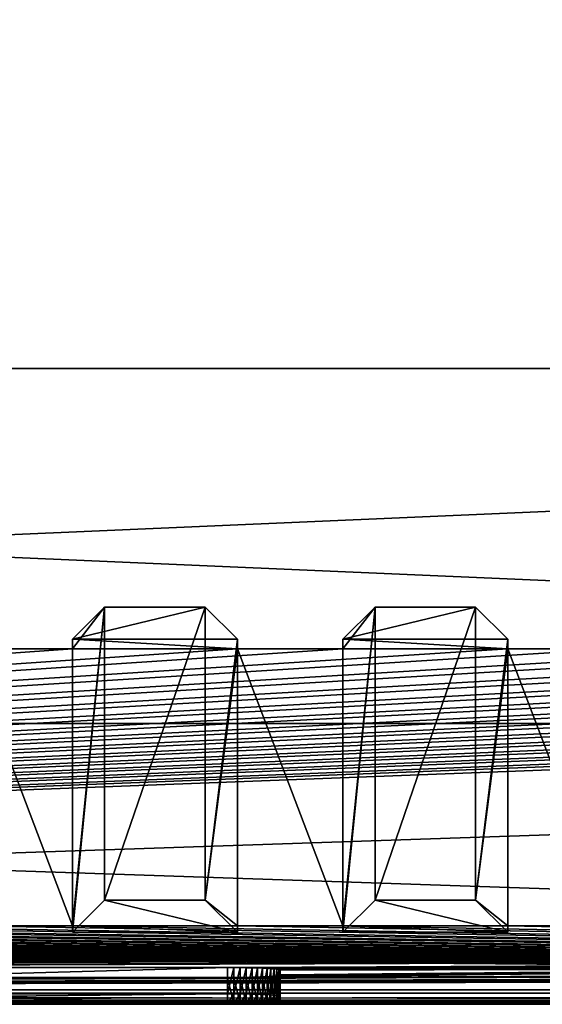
# Model space of a CAD drawing. Header units: inches. Extents: x -29.4 to 29.4, y 0 to 14.
# Tile 28 of 40: x 1.9 to 5.6, y 0 to 7. Entities that reach past the tile are written whole.
import ezdxf

# ---------------------------------------------------------------- set-up
doc = ezdxf.new("R2010")
doc.units = ezdxf.units.IN
doc.header["$LTSCALE"] = 65.185185
doc.header["$MEASUREMENT"] = 0
for name, color, linetype in [('10', 7, 'CONTINUOUS'), ('11', 7, 'CONTINUOUS'), ('112', 7, 'CONTINUOUS'), ('118', 7, 'CONTINUOUS'), ('119', 7, 'CONTINUOUS'), ('12', 7, 'CONTINUOUS'), ('121', 7, 'CONTINUOUS'), ('127', 7, 'CONTINUOUS'), ('128', 7, 'CONTINUOUS'), ('13', 7, 'CONTINUOUS'), ('17', 7, 'CONTINUOUS'), ('18', 7, 'CONTINUOUS'), ('19', 7, 'CONTINUOUS'), ('20', 7, 'CONTINUOUS'), ('21', 7, 'CONTINUOUS'), ('22', 7, 'CONTINUOUS'), ('23', 7, 'CONTINUOUS'), ('3', 7, 'CONTINUOUS'), ('34', 7, 'CONTINUOUS'), ('35', 7, 'CONTINUOUS'), ('36', 7, 'CONTINUOUS'), ('37', 7, 'CONTINUOUS'), ('38', 7, 'CONTINUOUS'), ('39', 7, 'CONTINUOUS'), ('4', 7, 'CONTINUOUS'), ('40', 7, 'CONTINUOUS'), ('41', 7, 'CONTINUOUS'), ('42', 7, 'CONTINUOUS'), ('43', 7, 'CONTINUOUS'), ('44', 7, 'CONTINUOUS'), ('45', 7, 'CONTINUOUS'), ('5', 7, 'CONTINUOUS'), ('6', 7, 'CONTINUOUS'), ('7', 7, 'CONTINUOUS'), ('8', 7, 'CONTINUOUS'), ('9', 7, 'CONTINUOUS')]:
    doc.layers.add(name, color=color, linetype=linetype)

msp = doc.modelspace()

# ---------------------------------------------------------------- linework, layer by layer
at = {"layer": '10', "color": 7, "linetype": 'Continuous'}
for points in [[(-29.226, 0, -0.5), (29.226, 0, -0.5), (-29.226, -0.015, -0.5), (-29.226, 0, -0.5)], [(29.226, 0, -0.5), (-29.226, -0.03, -0.5), (-29.226, -0.015, -0.5), (29.226, 0, -0.5)], [(-29.226, -0.03, -0.5), (29.226, 0, -0.5), (29.226, -0.015, -0.5), (-29.226, -0.03, -0.5)], [(29.226, -0.03, -0.5), (-29.226, -0.03, -0.5), (29.226, -0.015, -0.5), (29.226, -0.03, -0.5)]]:
    msp.add_3dface(points, dxfattribs=at)
at = {"layer": '11', "color": 7, "linetype": 'Continuous'}
for points in [[(29.1635, 1.97, -0.03), (29.1635, 0, -0.03), (-29.1635, 0, -0.03), (29.1635, 1.97, -0.03)], [(29.1635, 1.97, -0.03), (-29.1635, 0, -0.03), (-29.1635, 1.97, -0.03), (29.1635, 1.97, -0.03)]]:
    msp.add_3dface(points, dxfattribs=at)
at = {"layer": '112', "color": 7, "linetype": 'Continuous'}
for points in [[(3.78, 0.2125, 19.3887), (3.78, 0.1798, 20.0129), (3.78, 0.0258, 19.379), (3.78, 0.2125, 19.3887)], [(3.78, 0.0258, 19.379), (3.78, 0.1798, 20.0129), (3.78, -0.0069, 20.0031), (3.78, 0.0258, 19.379)]]:
    msp.add_3dface(points, dxfattribs=at)
at = {"layer": '118', "color": 7, "linetype": 'Continuous'}
for points in [[(3.405, 0.0454, 19.0045), (3.405, -0.0265, 20.3776), (-3.405, -0.0265, 20.3776), (3.405, 0.0454, 19.0045)], [(-3.405, 0.0454, 19.0045), (3.405, 0.0454, 19.0045), (-3.405, -0.0265, 20.3776), (-3.405, 0.0454, 19.0045)], [(3.405, 0.0454, 19.0045), (3.4502, 0.0453, 19.0072), (3.405, -0.0265, 20.3776), (3.405, 0.0454, 19.0045)], [(3.4502, 0.0453, 19.0072), (3.4502, -0.0264, 20.3749), (3.405, -0.0265, 20.3776), (3.4502, 0.0453, 19.0072)], [(3.4502, 0.0453, 19.0072), (3.4947, 0.0448, 19.0154), (3.4502, -0.0264, 20.3749), (3.4502, 0.0453, 19.0072)], [(3.4947, 0.0448, 19.0154), (3.4947, -0.026, 20.3667), (3.4502, -0.0264, 20.3749), (3.4947, 0.0448, 19.0154)], [(3.4947, 0.0448, 19.0154), (3.538, 0.0441, 19.0288), (3.4947, -0.026, 20.3667), (3.4947, 0.0448, 19.0154)], [(3.538, 0.0441, 19.0288), (3.538, -0.0253, 20.3533), (3.4947, -0.026, 20.3667), (3.538, 0.0441, 19.0288)], [(3.538, 0.0441, 19.0288), (3.5793, 0.0432, 19.0474), (3.538, -0.0253, 20.3533), (3.538, 0.0441, 19.0288)], [(3.5793, 0.0432, 19.0474), (3.5793, -0.0243, 20.3347), (3.538, -0.0253, 20.3533), (3.5793, 0.0432, 19.0474)], [(3.5793, 0.0432, 19.0474), (3.618, 0.0419, 19.0708), (3.5793, -0.0243, 20.3347), (3.5793, 0.0432, 19.0474)], [(3.618, 0.0419, 19.0708), (3.618, -0.0231, 20.3113), (3.5793, -0.0243, 20.3347), (3.618, 0.0419, 19.0708)], [(3.618, 0.0419, 19.0708), (3.6537, 0.0405, 19.0987), (3.618, -0.0231, 20.3113), (3.618, 0.0419, 19.0708)], [(3.6537, 0.0405, 19.0987), (3.6537, -0.0216, 20.2834), (3.618, -0.0231, 20.3113), (3.6537, 0.0405, 19.0987)], [(3.6537, 0.0405, 19.0987), (3.6857, 0.0388, 19.1306), (3.6537, -0.0216, 20.2834), (3.6537, 0.0405, 19.0987)], [(3.6857, 0.0388, 19.1306), (3.6857, -0.0199, 20.2514), (3.6537, -0.0216, 20.2834), (3.6857, 0.0388, 19.1306)], [(3.6857, 0.0388, 19.1306), (3.7136, 0.0369, 19.1662), (3.6857, -0.0199, 20.2514), (3.6857, 0.0388, 19.1306)], [(3.7136, 0.0369, 19.1662), (3.7136, -0.0181, 20.2158), (3.6857, -0.0199, 20.2514), (3.7136, 0.0369, 19.1662)], [(3.7136, 0.0369, 19.1662), (3.737, 0.0349, 19.2049), (3.7136, -0.0181, 20.2158), (3.7136, 0.0369, 19.1662)], [(3.737, 0.0349, 19.2049), (3.737, -0.016, 20.1771), (3.7136, -0.0181, 20.2158), (3.737, 0.0349, 19.2049)], [(3.737, 0.0349, 19.2049), (3.7556, 0.0327, 19.2462), (3.737, -0.016, 20.1771), (3.737, 0.0349, 19.2049)], [(3.7556, 0.0327, 19.2462), (3.7556, -0.0139, 20.1359), (3.737, -0.016, 20.1771), (3.7556, 0.0327, 19.2462)], [(3.7556, 0.0327, 19.2462), (3.7691, 0.0305, 19.2893), (3.7556, -0.0139, 20.1359), (3.7556, 0.0327, 19.2462)], [(3.7691, 0.0305, 19.2893), (3.7691, -0.0116, 20.0927), (3.7556, -0.0139, 20.1359), (3.7691, 0.0305, 19.2893)], [(3.7691, 0.0305, 19.2893), (3.7773, 0.0282, 19.3338), (3.7691, -0.0116, 20.0927), (3.7691, 0.0305, 19.2893)], [(3.7773, 0.0282, 19.3338), (3.7773, -0.0093, 20.0482), (3.7691, -0.0116, 20.0927), (3.7773, 0.0282, 19.3338)], [(3.7773, 0.0282, 19.3338), (3.78, 0.0258, 19.379), (3.7773, -0.0093, 20.0482), (3.7773, 0.0282, 19.3338)], [(3.78, 0.0258, 19.379), (3.78, -0.0069, 20.0031), (3.7773, -0.0093, 20.0482), (3.78, 0.0258, 19.379)]]:
    msp.add_3dface(points, dxfattribs=at)
at = {"layer": '119', "color": 7, "linetype": 'Continuous'}
for points in [[(-3.405, 0.2322, 19.0143), (3.405, 0.2322, 19.0143), (-3.405, 0.0454, 19.0045), (-3.405, 0.2322, 19.0143)], [(3.405, 0.2322, 19.0143), (3.405, 0.0454, 19.0045), (-3.405, 0.0454, 19.0045), (3.405, 0.2322, 19.0143)]]:
    msp.add_3dface(points, dxfattribs=at)
at = {"layer": '12', "color": 7, "linetype": 'Continuous'}
for points in [[(29.1635, 1.97), (29.1635, 1.97, -0.03), (-29.1635, 1.97, -0.03), (29.1635, 1.97)], [(29.1635, 1.97), (-29.1635, 1.97, -0.03), (-29.1635, 1.97), (29.1635, 1.97)]]:
    msp.add_3dface(points, dxfattribs=at)
at = {"layer": '121', "color": 7, "linetype": 'Continuous'}
for points in [[(3.405, 0.1602, 20.3874), (-3.405, 0.1602, 20.3874), (3.405, -0.0265, 20.3776), (3.405, 0.1602, 20.3874)], [(3.405, -0.0265, 20.3776), (-3.405, 0.1602, 20.3874), (-3.405, -0.0265, 20.3776), (3.405, -0.0265, 20.3776)]]:
    msp.add_3dface(points, dxfattribs=at)
at = {"layer": '127', "color": 7, "linetype": 'Continuous'}
for points in [[(3.405, 0.2322, 19.0143), (3.4502, 0.232, 19.017), (3.405, 0.0454, 19.0045), (3.405, 0.2322, 19.0143)], [(3.405, 0.0454, 19.0045), (3.4502, 0.232, 19.017), (3.4502, 0.0453, 19.0072), (3.405, 0.0454, 19.0045)], [(3.4502, 0.232, 19.017), (3.4947, 0.2316, 19.0251), (3.4502, 0.0453, 19.0072), (3.4502, 0.232, 19.017)], [(3.4502, 0.0453, 19.0072), (3.4947, 0.2316, 19.0251), (3.4947, 0.0448, 19.0154), (3.4502, 0.0453, 19.0072)], [(3.4947, 0.2316, 19.0251), (3.538, 0.2309, 19.0386), (3.4947, 0.0448, 19.0154), (3.4947, 0.2316, 19.0251)], [(3.4947, 0.0448, 19.0154), (3.538, 0.2309, 19.0386), (3.538, 0.0441, 19.0288), (3.4947, 0.0448, 19.0154)], [(3.538, 0.2309, 19.0386), (3.5793, 0.2299, 19.0572), (3.538, 0.0441, 19.0288), (3.538, 0.2309, 19.0386)], [(3.538, 0.0441, 19.0288), (3.5793, 0.2299, 19.0572), (3.5793, 0.0432, 19.0474), (3.538, 0.0441, 19.0288)], [(3.5793, 0.2299, 19.0572), (3.618, 0.2287, 19.0805), (3.5793, 0.0432, 19.0474), (3.5793, 0.2299, 19.0572)], [(3.5793, 0.0432, 19.0474), (3.618, 0.2287, 19.0805), (3.618, 0.0419, 19.0708), (3.5793, 0.0432, 19.0474)], [(3.618, 0.2287, 19.0805), (3.6537, 0.2272, 19.1084), (3.618, 0.0419, 19.0708), (3.618, 0.2287, 19.0805)], [(3.618, 0.0419, 19.0708), (3.6537, 0.2272, 19.1084), (3.6537, 0.0405, 19.0987), (3.618, 0.0419, 19.0708)], [(3.6537, 0.2272, 19.1084), (3.6857, 0.2255, 19.1404), (3.6537, 0.0405, 19.0987), (3.6537, 0.2272, 19.1084)], [(3.6537, 0.0405, 19.0987), (3.6857, 0.2255, 19.1404), (3.6857, 0.0388, 19.1306), (3.6537, 0.0405, 19.0987)], [(3.6857, 0.2255, 19.1404), (3.7136, 0.2237, 19.176), (3.6857, 0.0388, 19.1306), (3.6857, 0.2255, 19.1404)], [(3.6857, 0.0388, 19.1306), (3.7136, 0.2237, 19.176), (3.7136, 0.0369, 19.1662), (3.6857, 0.0388, 19.1306)], [(3.7136, 0.2237, 19.176), (3.737, 0.2217, 19.2147), (3.7136, 0.0369, 19.1662), (3.7136, 0.2237, 19.176)], [(3.7136, 0.0369, 19.1662), (3.737, 0.2217, 19.2147), (3.737, 0.0349, 19.2049), (3.7136, 0.0369, 19.1662)], [(3.737, 0.2217, 19.2147), (3.7556, 0.2195, 19.2559), (3.737, 0.0349, 19.2049), (3.737, 0.2217, 19.2147)], [(3.737, 0.0349, 19.2049), (3.7556, 0.2195, 19.2559), (3.7556, 0.0327, 19.2462), (3.737, 0.0349, 19.2049)], [(3.7556, 0.2195, 19.2559), (3.7691, 0.2172, 19.2991), (3.7556, 0.0327, 19.2462), (3.7556, 0.2195, 19.2559)], [(3.7556, 0.0327, 19.2462), (3.7691, 0.2172, 19.2991), (3.7691, 0.0305, 19.2893), (3.7556, 0.0327, 19.2462)], [(3.7691, 0.2172, 19.2991), (3.7773, 0.2149, 19.3436), (3.7691, 0.0305, 19.2893), (3.7691, 0.2172, 19.2991)], [(3.7691, 0.0305, 19.2893), (3.7773, 0.2149, 19.3436), (3.7773, 0.0282, 19.3338), (3.7691, 0.0305, 19.2893)], [(3.7773, 0.2149, 19.3436), (3.78, 0.2125, 19.3887), (3.7773, 0.0282, 19.3338), (3.7773, 0.2149, 19.3436)], [(3.7773, 0.0282, 19.3338), (3.78, 0.2125, 19.3887), (3.78, 0.0258, 19.379), (3.7773, 0.0282, 19.3338)]]:
    msp.add_3dface(points, dxfattribs=at)
at = {"layer": '128', "color": 7, "linetype": 'Continuous'}
for points in [[(3.4502, 0.1603, 20.3846), (3.405, 0.1602, 20.3874), (3.4502, -0.0264, 20.3749), (3.4502, 0.1603, 20.3846)], [(3.4502, -0.0264, 20.3749), (3.405, 0.1602, 20.3874), (3.405, -0.0265, 20.3776), (3.4502, -0.0264, 20.3749)], [(3.4947, 0.1608, 20.3765), (3.4502, 0.1603, 20.3846), (3.4947, -0.026, 20.3667), (3.4947, 0.1608, 20.3765)], [(3.4947, -0.026, 20.3667), (3.4502, 0.1603, 20.3846), (3.4502, -0.0264, 20.3749), (3.4947, -0.026, 20.3667)], [(3.538, 0.1615, 20.363), (3.4947, 0.1608, 20.3765), (3.538, -0.0253, 20.3533), (3.538, 0.1615, 20.363)], [(3.538, -0.0253, 20.3533), (3.4947, 0.1608, 20.3765), (3.4947, -0.026, 20.3667), (3.538, -0.0253, 20.3533)], [(3.5793, 0.1624, 20.3445), (3.538, 0.1615, 20.363), (3.5793, -0.0243, 20.3347), (3.5793, 0.1624, 20.3445)], [(3.5793, -0.0243, 20.3347), (3.538, 0.1615, 20.363), (3.538, -0.0253, 20.3533), (3.5793, -0.0243, 20.3347)], [(3.618, 0.1637, 20.3211), (3.5793, 0.1624, 20.3445), (3.618, -0.0231, 20.3113), (3.618, 0.1637, 20.3211)], [(3.618, -0.0231, 20.3113), (3.5793, 0.1624, 20.3445), (3.5793, -0.0243, 20.3347), (3.618, -0.0231, 20.3113)], [(3.6537, 0.1651, 20.2932), (3.618, 0.1637, 20.3211), (3.6537, -0.0216, 20.2834), (3.6537, 0.1651, 20.2932)], [(3.6537, -0.0216, 20.2834), (3.618, 0.1637, 20.3211), (3.618, -0.0231, 20.3113), (3.6537, -0.0216, 20.2834)], [(3.6857, 0.1668, 20.2612), (3.6537, 0.1651, 20.2932), (3.6857, -0.0199, 20.2514), (3.6857, 0.1668, 20.2612)], [(3.6857, -0.0199, 20.2514), (3.6537, 0.1651, 20.2932), (3.6537, -0.0216, 20.2834), (3.6857, -0.0199, 20.2514)], [(3.7136, 0.1687, 20.2256), (3.6857, 0.1668, 20.2612), (3.7136, -0.0181, 20.2158), (3.7136, 0.1687, 20.2256)], [(3.7136, -0.0181, 20.2158), (3.6857, 0.1668, 20.2612), (3.6857, -0.0199, 20.2514), (3.7136, -0.0181, 20.2158)], [(3.737, 0.1707, 20.1869), (3.7136, 0.1687, 20.2256), (3.737, -0.016, 20.1771), (3.737, 0.1707, 20.1869)], [(3.737, -0.016, 20.1771), (3.7136, 0.1687, 20.2256), (3.7136, -0.0181, 20.2158), (3.737, -0.016, 20.1771)], [(3.7556, 0.1729, 20.1457), (3.737, 0.1707, 20.1869), (3.7556, -0.0139, 20.1359), (3.7556, 0.1729, 20.1457)], [(3.7556, -0.0139, 20.1359), (3.737, 0.1707, 20.1869), (3.737, -0.016, 20.1771), (3.7556, -0.0139, 20.1359)], [(3.7691, 0.1751, 20.1025), (3.7556, 0.1729, 20.1457), (3.7691, -0.0116, 20.0927), (3.7691, 0.1751, 20.1025)], [(3.7691, -0.0116, 20.0927), (3.7556, 0.1729, 20.1457), (3.7556, -0.0139, 20.1359), (3.7691, -0.0116, 20.0927)], [(3.7773, 0.1775, 20.058), (3.7691, 0.1751, 20.1025), (3.7773, -0.0093, 20.0482), (3.7773, 0.1775, 20.058)], [(3.7773, -0.0093, 20.0482), (3.7691, 0.1751, 20.1025), (3.7691, -0.0116, 20.0927), (3.7773, -0.0093, 20.0482)], [(3.78, 0.1798, 20.0129), (3.7773, 0.1775, 20.058), (3.78, -0.0069, 20.0031), (3.78, 0.1798, 20.0129)], [(3.78, -0.0069, 20.0031), (3.7773, 0.1775, 20.058), (3.7773, -0.0093, 20.0482), (3.78, -0.0069, 20.0031)]]:
    msp.add_3dface(points, dxfattribs=at)
at = {"layer": '13', "color": 7, "linetype": 'Continuous'}
for points in [[(25.7058, 14), (29.1635, 4.5), (-29.1635, 1.97), (25.7058, 14)], [(-25.7058, 14), (25.7058, 14), (-29.1635, 1.97), (-25.7058, 14)], [(29.1635, 4.5), (29.1635, 1.97), (-29.1635, 1.97), (29.1635, 4.5)]]:
    msp.add_3dface(points, dxfattribs=at)
at = {"layer": '17', "color": 7, "linetype": 'Continuous'}
for points in [[(-28.3225, -0.03), (28.3225, -0.03), (-28.3225, 0.073), (-28.3225, -0.03)], [(28.3225, -0.03), (28.3225, 0.073), (-28.3225, 0.073), (28.3225, -0.03)]]:
    msp.add_3dface(points, dxfattribs=at)
at = {"layer": '18', "color": 7, "linetype": 'Continuous'}
for points in [[(28.3225, -0.03, 22.5), (-28.3225, -0.03, 22.5), (28.3225, 0.0495, 22.5), (28.3225, -0.03, 22.5)], [(28.3225, 0.0495, 22.5), (-28.3225, -0.03, 22.5), (-28.3225, 0.0495, 22.5), (28.3225, 0.0495, 22.5)]]:
    msp.add_3dface(points, dxfattribs=at)
at = {"layer": '19', "color": 7, "linetype": 'Continuous'}
for points in [[(28.3225, 0.3431, 16.8975), (-24.9405, 0.2219, 19.2095), (-28.3225, 0.3431, 16.8975), (28.3225, 0.3431, 16.8975)], [(-24.9405, 0.2219, 19.2095), (28.3225, 0.3431, 16.8975), (-19.3095, 0.2219, 19.2095), (-24.9405, 0.2219, 19.2095)], [(-19.3095, 0.2219, 19.2095), (28.3225, 0.3431, 16.8975), (-19.288, 0.2218, 19.2112), (-19.3095, 0.2219, 19.2095)], [(-19.288, 0.2218, 19.2112), (28.3225, 0.3431, 16.8975), (-19.267, 0.2216, 19.2162), (-19.288, 0.2218, 19.2112)], [(-19.267, 0.2216, 19.2162), (28.3225, 0.3431, 16.8975), (-19.2471, 0.2211, 19.2245), (-19.267, 0.2216, 19.2162)], [(-19.2471, 0.2211, 19.2245), (28.3225, 0.3431, 16.8975), (-19.2287, 0.2205, 19.2357), (-19.2471, 0.2211, 19.2245)], [(-19.2287, 0.2205, 19.2357), (28.3225, 0.3431, 16.8975), (-19.2123, 0.2198, 19.2497), (-19.2287, 0.2205, 19.2357)], [(-19.2123, 0.2198, 19.2497), (28.3225, 0.3431, 16.8975), (-19.1983, 0.219, 19.2661), (-19.2123, 0.2198, 19.2497)], [(-19.1983, 0.219, 19.2661), (28.3225, 0.3431, 16.8975), (-19.187, 0.218, 19.2845), (-19.1983, 0.219, 19.2661)], [(-19.187, 0.218, 19.2845), (28.3225, 0.3431, 16.8975), (-19.1787, 0.217, 19.3044), (-19.187, 0.218, 19.2845)], [(-19.1787, 0.217, 19.3044), (28.3225, 0.3431, 16.8975), (-19.1737, 0.2159, 19.3253), (-19.1787, 0.217, 19.3044)], [(-19.1737, 0.2159, 19.3253), (28.3225, 0.3431, 16.8975), (-19.172, 0.2147, 19.3468), (-19.1737, 0.2159, 19.3253)], [(-19.172, 0.2147, 19.3468), (28.3225, 0.3431, 16.8975), (-13.8155, 0.2219, 19.2095), (-19.172, 0.2147, 19.3468)], [(-13.8155, 0.2219, 19.2095), (28.3225, 0.3431, 16.8975), (-8.1845, 0.2219, 19.2095), (-13.8155, 0.2219, 19.2095)], [(-8.1845, 0.2219, 19.2095), (28.3225, 0.3431, 16.8975), (-8.163, 0.2218, 19.2112), (-8.1845, 0.2219, 19.2095)], [(-8.163, 0.2218, 19.2112), (28.3225, 0.3431, 16.8975), (-8.142, 0.2216, 19.2162), (-8.163, 0.2218, 19.2112)], [(-8.142, 0.2216, 19.2162), (28.3225, 0.3431, 16.8975), (-8.1221, 0.2211, 19.2245), (-8.142, 0.2216, 19.2162)], [(-8.1221, 0.2211, 19.2245), (28.3225, 0.3431, 16.8975), (-8.1037, 0.2205, 19.2357), (-8.1221, 0.2211, 19.2245)], [(-8.1037, 0.2205, 19.2357), (28.3225, 0.3431, 16.8975), (-8.0873, 0.2198, 19.2497), (-8.1037, 0.2205, 19.2357)], [(-8.0873, 0.2198, 19.2497), (28.3225, 0.3431, 16.8975), (-8.0733, 0.219, 19.2661), (-8.0873, 0.2198, 19.2497)], [(-8.0733, 0.219, 19.2661), (28.3225, 0.3431, 16.8975), (-8.062, 0.218, 19.2845), (-8.0733, 0.219, 19.2661)], [(-8.062, 0.218, 19.2845), (28.3225, 0.3431, 16.8975), (-8.0537, 0.217, 19.3044), (-8.062, 0.218, 19.2845)], [(28.3225, 0.3431, 16.8975), (-3.4502, 0.232, 19.017), (-8.0537, 0.217, 19.3044), (28.3225, 0.3431, 16.8975)], [(-3.4502, 0.232, 19.017), (28.3225, 0.3431, 16.8975), (-3.405, 0.2322, 19.0143), (-3.4502, 0.232, 19.017)], [(-3.405, 0.2322, 19.0143), (28.3225, 0.3431, 16.8975), (3.405, 0.2322, 19.0143), (-3.405, 0.2322, 19.0143)], [(3.405, 0.2322, 19.0143), (28.3225, 0.3431, 16.8975), (3.4502, 0.232, 19.017), (3.405, 0.2322, 19.0143)], [(3.4502, 0.232, 19.017), (28.3225, 0.3431, 16.8975), (3.4947, 0.2316, 19.0251), (3.4502, 0.232, 19.017)], [(3.4947, 0.2316, 19.0251), (28.3225, 0.3431, 16.8975), (3.538, 0.2309, 19.0386), (3.4947, 0.2316, 19.0251)], [(3.538, 0.2309, 19.0386), (28.3225, 0.3431, 16.8975), (3.5793, 0.2299, 19.0572), (3.538, 0.2309, 19.0386)], [(3.5793, 0.2299, 19.0572), (28.3225, 0.3431, 16.8975), (3.618, 0.2287, 19.0805), (3.5793, 0.2299, 19.0572)], [(3.618, 0.2287, 19.0805), (28.3225, 0.3431, 16.8975), (3.6537, 0.2272, 19.1084), (3.618, 0.2287, 19.0805)], [(3.6537, 0.2272, 19.1084), (28.3225, 0.3431, 16.8975), (3.6857, 0.2255, 19.1404), (3.6537, 0.2272, 19.1084)], [(3.6857, 0.2255, 19.1404), (28.3225, 0.3431, 16.8975), (3.7136, 0.2237, 19.176), (3.6857, 0.2255, 19.1404)], [(3.7136, 0.2237, 19.176), (28.3225, 0.3431, 16.8975), (3.737, 0.2217, 19.2147), (3.7136, 0.2237, 19.176)], [(3.737, 0.2217, 19.2147), (28.3225, 0.3431, 16.8975), (3.7556, 0.2195, 19.2559), (3.737, 0.2217, 19.2147)], [(3.7556, 0.2195, 19.2559), (28.3225, 0.3431, 16.8975), (3.7691, 0.2172, 19.2991), (3.7556, 0.2195, 19.2559)], [(3.7691, 0.2172, 19.2991), (28.3225, 0.3431, 16.8975), (3.7773, 0.2149, 19.3436), (3.7691, 0.2172, 19.2991)], [(3.7773, 0.2149, 19.3436), (28.3225, 0.3431, 16.8975), (3.78, 0.2125, 19.3887), (3.7773, 0.2149, 19.3436)], [(3.78, 0.2125, 19.3887), (28.3225, 0.3431, 16.8975), (8.163, 0.2218, 19.2112), (3.78, 0.2125, 19.3887)], [(3.4947, 0.1608, 20.3765), (3.538, 0.1615, 20.363), (8.047, 0.2147, 19.3468), (3.4947, 0.1608, 20.3765)], [(8.047, 0.1776, 20.0548), (3.4947, 0.1608, 20.3765), (8.047, 0.2147, 19.3468), (8.047, 0.1776, 20.0548)], [(3.538, 0.1615, 20.363), (3.5793, 0.1624, 20.3445), (8.047, 0.2147, 19.3468), (3.538, 0.1615, 20.363)], [(3.5793, 0.1624, 20.3445), (3.618, 0.1637, 20.3211), (8.047, 0.2147, 19.3468), (3.5793, 0.1624, 20.3445)], [(3.618, 0.1637, 20.3211), (3.6537, 0.1651, 20.2932), (8.047, 0.2147, 19.3468), (3.618, 0.1637, 20.3211)], [(3.6537, 0.1651, 20.2932), (3.6857, 0.1668, 20.2612), (8.047, 0.2147, 19.3468), (3.6537, 0.1651, 20.2932)], [(3.6857, 0.1668, 20.2612), (3.7136, 0.1687, 20.2256), (8.047, 0.2147, 19.3468), (3.6857, 0.1668, 20.2612)], [(3.7136, 0.1687, 20.2256), (3.737, 0.1707, 20.1869), (8.047, 0.2147, 19.3468), (3.7136, 0.1687, 20.2256)], [(3.737, 0.1707, 20.1869), (3.7556, 0.1729, 20.1457), (8.047, 0.2147, 19.3468), (3.737, 0.1707, 20.1869)], [(3.7556, 0.1729, 20.1457), (3.7691, 0.1751, 20.1025), (8.047, 0.2147, 19.3468), (3.7556, 0.1729, 20.1457)], [(3.7691, 0.1751, 20.1025), (3.7773, 0.1775, 20.058), (8.047, 0.2147, 19.3468), (3.7691, 0.1751, 20.1025)], [(3.7773, 0.1775, 20.058), (3.78, 0.1798, 20.0129), (8.047, 0.2147, 19.3468), (3.7773, 0.1775, 20.058)], [(3.78, 0.1798, 20.0129), (3.78, 0.2125, 19.3887), (8.163, 0.2218, 19.2112), (3.78, 0.1798, 20.0129)], [(8.142, 0.2216, 19.2162), (3.78, 0.1798, 20.0129), (8.163, 0.2218, 19.2112), (8.142, 0.2216, 19.2162)], [(8.1221, 0.2211, 19.2245), (3.78, 0.1798, 20.0129), (8.142, 0.2216, 19.2162), (8.1221, 0.2211, 19.2245)], [(8.1037, 0.2205, 19.2357), (3.78, 0.1798, 20.0129), (8.1221, 0.2211, 19.2245), (8.1037, 0.2205, 19.2357)], [(8.0873, 0.2198, 19.2497), (3.78, 0.1798, 20.0129), (8.1037, 0.2205, 19.2357), (8.0873, 0.2198, 19.2497)], [(8.0733, 0.219, 19.2661), (3.78, 0.1798, 20.0129), (8.0873, 0.2198, 19.2497), (8.0733, 0.219, 19.2661)], [(8.062, 0.218, 19.2845), (3.78, 0.1798, 20.0129), (8.0733, 0.219, 19.2661), (8.062, 0.218, 19.2845)], [(8.0537, 0.217, 19.3044), (3.78, 0.1798, 20.0129), (8.062, 0.218, 19.2845), (8.0537, 0.217, 19.3044)], [(8.0487, 0.2159, 19.3253), (3.78, 0.1798, 20.0129), (8.0537, 0.217, 19.3044), (8.0487, 0.2159, 19.3253)], [(8.047, 0.2147, 19.3468), (3.78, 0.1798, 20.0129), (8.0487, 0.2159, 19.3253), (8.047, 0.2147, 19.3468)], [(-28.3225, 0.0495, 22.5), (13.8155, 0.1704, 20.1921), (19.172, 0.1776, 20.0548), (-28.3225, 0.0495, 22.5)], [(-28.3225, 0.0495, 22.5), (19.172, 0.1776, 20.0548), (19.1737, 0.1765, 20.0763), (-28.3225, 0.0495, 22.5)], [(19.1787, 0.1754, 20.0973), (-28.3225, 0.0495, 22.5), (19.1737, 0.1765, 20.0763), (19.1787, 0.1754, 20.0973)], [(-28.3225, 0.0495, 22.5), (3.4502, 0.1603, 20.3846), (8.0537, 0.1754, 20.0973), (-28.3225, 0.0495, 22.5)], [(8.062, 0.1744, 20.1172), (-28.3225, 0.0495, 22.5), (8.0537, 0.1754, 20.0973), (8.062, 0.1744, 20.1172)], [(19.187, 0.1744, 20.1172), (-28.3225, 0.0495, 22.5), (19.1787, 0.1754, 20.0973), (19.187, 0.1744, 20.1172)], [(8.0733, 0.1734, 20.1355), (-28.3225, 0.0495, 22.5), (8.062, 0.1744, 20.1172), (8.0733, 0.1734, 20.1355)], [(19.1983, 0.1734, 20.1355), (-28.3225, 0.0495, 22.5), (19.187, 0.1744, 20.1172), (19.1983, 0.1734, 20.1355)], [(8.0873, 0.1725, 20.1519), (-28.3225, 0.0495, 22.5), (8.0733, 0.1734, 20.1355), (8.0873, 0.1725, 20.1519)], [(19.2123, 0.1725, 20.1519), (-28.3225, 0.0495, 22.5), (19.1983, 0.1734, 20.1355), (19.2123, 0.1725, 20.1519)], [(8.1037, 0.1718, 20.1659), (-28.3225, 0.0495, 22.5), (8.0873, 0.1725, 20.1519), (8.1037, 0.1718, 20.1659)], [(19.2287, 0.1718, 20.1659), (-28.3225, 0.0495, 22.5), (19.2123, 0.1725, 20.1519), (19.2287, 0.1718, 20.1659)], [(8.1221, 0.1712, 20.1772), (-28.3225, 0.0495, 22.5), (8.1037, 0.1718, 20.1659), (8.1221, 0.1712, 20.1772)], [(19.2471, 0.1712, 20.1772), (-28.3225, 0.0495, 22.5), (19.2287, 0.1718, 20.1659), (19.2471, 0.1712, 20.1772)], [(8.142, 0.1708, 20.1854), (-28.3225, 0.0495, 22.5), (8.1221, 0.1712, 20.1772), (8.142, 0.1708, 20.1854)], [(19.267, 0.1708, 20.1854), (-28.3225, 0.0495, 22.5), (19.2471, 0.1712, 20.1772), (19.267, 0.1708, 20.1854)], [(8.163, 0.1705, 20.1905), (-28.3225, 0.0495, 22.5), (8.142, 0.1708, 20.1854), (8.163, 0.1705, 20.1905)], [(19.288, 0.1705, 20.1905), (-28.3225, 0.0495, 22.5), (19.267, 0.1708, 20.1854), (19.288, 0.1705, 20.1905)], [(8.1845, 0.1704, 20.1921), (-28.3225, 0.0495, 22.5), (8.163, 0.1705, 20.1905), (8.1845, 0.1704, 20.1921)], [(19.3095, 0.1704, 20.1921), (-28.3225, 0.0495, 22.5), (19.288, 0.1705, 20.1905), (19.3095, 0.1704, 20.1921)], [(28.3225, 0.0495, 22.5), (-28.3225, 0.0495, 22.5), (24.9405, 0.1704, 20.1921), (28.3225, 0.0495, 22.5)], [(13.8155, 0.1704, 20.1921), (-28.3225, 0.0495, 22.5), (8.1845, 0.1704, 20.1921), (13.8155, 0.1704, 20.1921)], [(24.9405, 0.1704, 20.1921), (-28.3225, 0.0495, 22.5), (19.3095, 0.1704, 20.1921), (24.9405, 0.1704, 20.1921)], [(3.4502, 0.1603, 20.3846), (-28.3225, 0.0495, 22.5), (3.405, 0.1602, 20.3874), (3.4502, 0.1603, 20.3846)], [(-28.3225, 0.0495, 22.5), (-3.405, 0.1602, 20.3874), (3.405, 0.1602, 20.3874), (-28.3225, 0.0495, 22.5)], [(3.4502, 0.1603, 20.3846), (3.4947, 0.1608, 20.3765), (8.047, 0.1776, 20.0548), (3.4502, 0.1603, 20.3846)], [(3.4502, 0.1603, 20.3846), (8.047, 0.1776, 20.0548), (8.0487, 0.1765, 20.0763), (3.4502, 0.1603, 20.3846)], [(8.0537, 0.1754, 20.0973), (3.4502, 0.1603, 20.3846), (8.0487, 0.1765, 20.0763), (8.0537, 0.1754, 20.0973)]]:
    msp.add_3dface(points, dxfattribs=at)
at = {"layer": '20', "color": 7, "linetype": 'Continuous'}
for points in [[(28.3225, 2.5016, 15.0863), (28.3225, 0.3431, 16.8975), (-28.3225, 0.3431, 16.8975), (28.3225, 2.5016, 15.0863)], [(28.3225, 2.5016, 15.0863), (-28.3225, 0.3431, 16.8975), (27.325, 2.5016, 15.0863), (28.3225, 2.5016, 15.0863)], [(27.325, 2.5016, 15.0863), (-28.3225, 0.3431, 16.8975), (26.575, 2.5016, 15.0863), (27.325, 2.5016, 15.0863)], [(26.575, 2.5016, 15.0863), (-28.3225, 0.3431, 16.8975), (25.4, 2.5016, 15.0863), (26.575, 2.5016, 15.0863)], [(25.4, 2.5016, 15.0863), (-28.3225, 0.3431, 16.8975), (24.65, 2.5016, 15.0863), (25.4, 2.5016, 15.0863)], [(24.65, 2.5016, 15.0863), (-28.3225, 0.3431, 16.8975), (23.475, 2.5016, 15.0863), (24.65, 2.5016, 15.0863)], [(23.475, 2.5016, 15.0863), (-28.3225, 0.3431, 16.8975), (22.725, 2.5016, 15.0863), (23.475, 2.5016, 15.0863)], [(22.725, 2.5016, 15.0863), (-28.3225, 0.3431, 16.8975), (21.55, 2.5016, 15.0863), (22.725, 2.5016, 15.0863)], [(21.55, 2.5016, 15.0863), (-28.3225, 0.3431, 16.8975), (20.8, 2.5016, 15.0863), (21.55, 2.5016, 15.0863)], [(20.8, 2.5016, 15.0863), (-28.3225, 0.3431, 16.8975), (19.625, 2.5016, 15.0863), (20.8, 2.5016, 15.0863)], [(19.625, 2.5016, 15.0863), (-28.3225, 0.3431, 16.8975), (18.875, 2.5016, 15.0863), (19.625, 2.5016, 15.0863)], [(18.875, 2.5016, 15.0863), (-28.3225, 0.3431, 16.8975), (17.7, 2.5016, 15.0863), (18.875, 2.5016, 15.0863)], [(17.7, 2.5016, 15.0863), (-28.3225, 0.3431, 16.8975), (16.95, 2.5016, 15.0863), (17.7, 2.5016, 15.0863)], [(16.95, 2.5016, 15.0863), (-28.3225, 0.3431, 16.8975), (15.775, 2.5016, 15.0863), (16.95, 2.5016, 15.0863)], [(15.775, 2.5016, 15.0863), (-28.3225, 0.3431, 16.8975), (15.025, 2.5016, 15.0863), (15.775, 2.5016, 15.0863)], [(15.025, 2.5016, 15.0863), (-28.3225, 0.3431, 16.8975), (13.85, 2.5016, 15.0863), (15.025, 2.5016, 15.0863)], [(13.85, 2.5016, 15.0863), (-28.3225, 0.3431, 16.8975), (13.1, 2.5016, 15.0863), (13.85, 2.5016, 15.0863)], [(13.1, 2.5016, 15.0863), (-28.3225, 0.3431, 16.8975), (11.925, 2.5016, 15.0863), (13.1, 2.5016, 15.0863)], [(11.925, 2.5016, 15.0863), (-28.3225, 0.3431, 16.8975), (11.175, 2.5016, 15.0863), (11.925, 2.5016, 15.0863)], [(11.175, 2.5016, 15.0863), (-28.3225, 0.3431, 16.8975), (10, 2.5016, 15.0863), (11.175, 2.5016, 15.0863)], [(10, 2.5016, 15.0863), (-28.3225, 0.3431, 16.8975), (9.25, 2.5016, 15.0863), (10, 2.5016, 15.0863)], [(9.25, 2.5016, 15.0863), (-28.3225, 0.3431, 16.8975), (8.075, 2.5016, 15.0863), (9.25, 2.5016, 15.0863)], [(8.075, 2.5016, 15.0863), (-28.3225, 0.3431, 16.8975), (7.325, 2.5016, 15.0863), (8.075, 2.5016, 15.0863)], [(7.325, 2.5016, 15.0863), (-28.3225, 0.3431, 16.8975), (6.15, 2.5016, 15.0863), (7.325, 2.5016, 15.0863)], [(6.15, 2.5016, 15.0863), (-28.3225, 0.3431, 16.8975), (5.4, 2.5016, 15.0863), (6.15, 2.5016, 15.0863)], [(5.4, 2.5016, 15.0863), (-28.3225, 0.3431, 16.8975), (4.225, 2.5016, 15.0863), (5.4, 2.5016, 15.0863)], [(4.225, 2.5016, 15.0863), (-28.3225, 0.3431, 16.8975), (3.475, 2.5016, 15.0863), (4.225, 2.5016, 15.0863)], [(3.475, 2.5016, 15.0863), (-28.3225, 0.3431, 16.8975), (2.3, 2.5016, 15.0863), (3.475, 2.5016, 15.0863)], [(2.3, 2.5016, 15.0863), (-28.3225, 0.3431, 16.8975), (1.55, 2.5016, 15.0863), (2.3, 2.5016, 15.0863)]]:
    msp.add_3dface(points, dxfattribs=at)
at = {"layer": '21', "color": 7, "linetype": 'Continuous'}
for points in [[(2.3, 2.5016, 15.0863), (1.55, 2.5016, 15.0863), (2.3, 0.5294, 1.053), (2.3, 2.5016, 15.0863)], [(2.3, 0.5294, 1.053), (1.55, 2.5016, 15.0863), (1.55, 0.5294, 1.053), (2.3, 0.5294, 1.053)], [(4.225, 2.5016, 15.0863), (3.475, 2.5016, 15.0863), (4.225, 0.5294, 1.053), (4.225, 2.5016, 15.0863)], [(4.225, 0.5294, 1.053), (3.475, 2.5016, 15.0863), (3.475, 0.5294, 1.053), (4.225, 0.5294, 1.053)], [(6.15, 2.5016, 15.0863), (5.4, 2.5016, 15.0863), (6.15, 0.5294, 1.053), (6.15, 2.5016, 15.0863)], [(6.15, 0.5294, 1.053), (5.4, 2.5016, 15.0863), (5.4, 0.5294, 1.053), (6.15, 0.5294, 1.053)]]:
    msp.add_3dface(points, dxfattribs=at)
at = {"layer": '22', "color": 7, "linetype": 'Continuous'}
for points in [[(28.3225, 0.073, 1.053), (-27.325, 0.5294, 1.053), (-28.3225, 0.5294, 1.053), (28.3225, 0.073, 1.053)], [(-28.3225, 0.073, 1.053), (28.3225, 0.073, 1.053), (-28.3225, 0.5294, 1.053), (-28.3225, 0.073, 1.053)], [(28.3225, 0.073, 1.053), (-26.575, 0.5294, 1.053), (-27.325, 0.5294, 1.053), (28.3225, 0.073, 1.053)], [(-26.575, 0.5294, 1.053), (28.3225, 0.073, 1.053), (-25.4, 0.5294, 1.053), (-26.575, 0.5294, 1.053)], [(28.3225, 0.073, 1.053), (-24.65, 0.5294, 1.053), (-25.4, 0.5294, 1.053), (28.3225, 0.073, 1.053)], [(-24.65, 0.5294, 1.053), (28.3225, 0.073, 1.053), (-23.475, 0.5294, 1.053), (-24.65, 0.5294, 1.053)], [(28.3225, 0.073, 1.053), (-22.725, 0.5294, 1.053), (-23.475, 0.5294, 1.053), (28.3225, 0.073, 1.053)], [(-22.725, 0.5294, 1.053), (28.3225, 0.073, 1.053), (-21.55, 0.5294, 1.053), (-22.725, 0.5294, 1.053)], [(28.3225, 0.073, 1.053), (-20.8, 0.5294, 1.053), (-21.55, 0.5294, 1.053), (28.3225, 0.073, 1.053)], [(-20.8, 0.5294, 1.053), (28.3225, 0.073, 1.053), (-19.625, 0.5294, 1.053), (-20.8, 0.5294, 1.053)], [(28.3225, 0.073, 1.053), (-18.875, 0.5294, 1.053), (-19.625, 0.5294, 1.053), (28.3225, 0.073, 1.053)], [(-18.875, 0.5294, 1.053), (28.3225, 0.073, 1.053), (-17.7, 0.5294, 1.053), (-18.875, 0.5294, 1.053)], [(28.3225, 0.073, 1.053), (-16.95, 0.5294, 1.053), (-17.7, 0.5294, 1.053), (28.3225, 0.073, 1.053)], [(-16.95, 0.5294, 1.053), (28.3225, 0.073, 1.053), (-15.775, 0.5294, 1.053), (-16.95, 0.5294, 1.053)], [(28.3225, 0.073, 1.053), (-15.025, 0.5294, 1.053), (-15.775, 0.5294, 1.053), (28.3225, 0.073, 1.053)], [(-15.025, 0.5294, 1.053), (28.3225, 0.073, 1.053), (-13.85, 0.5294, 1.053), (-15.025, 0.5294, 1.053)], [(28.3225, 0.073, 1.053), (-13.1, 0.5294, 1.053), (-13.85, 0.5294, 1.053), (28.3225, 0.073, 1.053)], [(-13.1, 0.5294, 1.053), (28.3225, 0.073, 1.053), (-11.925, 0.5294, 1.053), (-13.1, 0.5294, 1.053)], [(28.3225, 0.073, 1.053), (-11.175, 0.5294, 1.053), (-11.925, 0.5294, 1.053), (28.3225, 0.073, 1.053)], [(-11.175, 0.5294, 1.053), (28.3225, 0.073, 1.053), (-10, 0.5294, 1.053), (-11.175, 0.5294, 1.053)], [(28.3225, 0.073, 1.053), (-9.25, 0.5294, 1.053), (-10, 0.5294, 1.053), (28.3225, 0.073, 1.053)], [(-9.25, 0.5294, 1.053), (28.3225, 0.073, 1.053), (-8.075, 0.5294, 1.053), (-9.25, 0.5294, 1.053)], [(28.3225, 0.073, 1.053), (-7.325, 0.5294, 1.053), (-8.075, 0.5294, 1.053), (28.3225, 0.073, 1.053)], [(-7.325, 0.5294, 1.053), (28.3225, 0.073, 1.053), (-6.15, 0.5294, 1.053), (-7.325, 0.5294, 1.053)], [(28.3225, 0.073, 1.053), (-5.4, 0.5294, 1.053), (-6.15, 0.5294, 1.053), (28.3225, 0.073, 1.053)], [(-5.4, 0.5294, 1.053), (28.3225, 0.073, 1.053), (-4.225, 0.5294, 1.053), (-5.4, 0.5294, 1.053)], [(28.3225, 0.073, 1.053), (-3.475, 0.5294, 1.053), (-4.225, 0.5294, 1.053), (28.3225, 0.073, 1.053)], [(-3.475, 0.5294, 1.053), (28.3225, 0.073, 1.053), (-2.3, 0.5294, 1.053), (-3.475, 0.5294, 1.053)], [(28.3225, 0.073, 1.053), (-1.55, 0.5294, 1.053), (-2.3, 0.5294, 1.053), (28.3225, 0.073, 1.053)], [(-1.55, 0.5294, 1.053), (28.3225, 0.073, 1.053), (-0.375, 0.5294, 1.053), (-1.55, 0.5294, 1.053)], [(-0.375, 0.5294, 1.053), (28.3225, 0.073, 1.053), (0.375, 0.5294, 1.053), (-0.375, 0.5294, 1.053)], [(28.3225, 0.073, 1.053), (1.55, 0.5294, 1.053), (0.375, 0.5294, 1.053), (28.3225, 0.073, 1.053)], [(28.3225, 0.073, 1.053), (2.3, 0.5294, 1.053), (1.55, 0.5294, 1.053), (28.3225, 0.073, 1.053)], [(2.3, 0.5294, 1.053), (28.3225, 0.073, 1.053), (3.475, 0.5294, 1.053), (2.3, 0.5294, 1.053)], [(28.3225, 0.073, 1.053), (4.225, 0.5294, 1.053), (3.475, 0.5294, 1.053), (28.3225, 0.073, 1.053)], [(4.225, 0.5294, 1.053), (28.3225, 0.073, 1.053), (5.4, 0.5294, 1.053), (4.225, 0.5294, 1.053)], [(28.3225, 0.073, 1.053), (6.15, 0.5294, 1.053), (5.4, 0.5294, 1.053), (28.3225, 0.073, 1.053)]]:
    msp.add_3dface(points, dxfattribs=at)
at = {"layer": '23', "color": 7, "linetype": 'Continuous'}
for points in [[(-28.3225, 0.073), (28.3225, 0.073), (-0.4344, 0.073, 0.315), (-28.3225, 0.073)], [(28.3225, 0.073, 1.053), (-28.3225, 0.073, 1.053), (0.503, 0.073, 0.757), (28.3225, 0.073, 1.053)], [(-0.4344, 0.073, 0.315), (28.3225, 0.073), (-0.4084, 0.073, 0.3168), (-0.4344, 0.073, 0.315)], [(-0.4084, 0.073, 0.3168), (28.3225, 0.073), (-0.103, 0.073, 0.315), (-0.4084, 0.073, 0.3168)], [(-0.103, 0.073, 0.315), (28.3225, 0.073), (-0.0771, 0.073, 0.3172), (-0.103, 0.073, 0.315)], [(-0.0771, 0.073, 0.3172), (28.3225, 0.073), (0.274, 0.073, 0.315), (-0.0771, 0.073, 0.3172)], [(0.274, 0.073, 0.315), (28.3225, 0.073), (0.3, 0.073, 0.3169), (0.274, 0.073, 0.315)], [(0.3, 0.073, 0.3169), (28.3225, 0.073), (0.604, 0.073, 0.315), (0.3, 0.073, 0.3169)], [(28.3225, 0.073), (28.3225, 0.073, 1.053), (0.503, 0.073, 0.757), (28.3225, 0.073)], [(0.604, 0.073, 0.649), (28.3225, 0.073), (0.503, 0.073, 0.757), (0.604, 0.073, 0.649)], [(0.604, 0.073, 0.315), (28.3225, 0.073), (0.604, 0.073, 0.381), (0.604, 0.073, 0.315)], [(0.604, 0.073, 0.381), (28.3225, 0.073), (0.604, 0.073, 0.583), (0.604, 0.073, 0.381)], [(0.604, 0.073, 0.583), (28.3225, 0.073), (0.604, 0.073, 0.649), (0.604, 0.073, 0.583)]]:
    msp.add_3dface(points, dxfattribs=at)
at = {"layer": '3', "color": 7, "linetype": 'Continuous'}
for points in [[(29.1635, 4.5, 22.5), (-25.7058, 14, 13), (-29.1635, 4.5, 22.5), (29.1635, 4.5, 22.5)], [(-25.7058, 14, 13), (29.1635, 4.5, 22.5), (25.7058, 14, 13), (-25.7058, 14, 13)]]:
    msp.add_3dface(points, dxfattribs=at)
at = {"layer": '34', "color": 7, "linetype": 'Continuous'}
for points in [[(2.5298, 0.7112, 0.6954), (2.3, 0.4836, 0.7274), (3.475, 0.4836, 0.7274), (2.5298, 0.7112, 0.6954)], [(3.2452, 0.7112, 0.6954), (2.5298, 0.7112, 0.6954), (3.475, 0.4836, 0.7274), (3.2452, 0.7112, 0.6954)]]:
    msp.add_3dface(points, dxfattribs=at)
at = {"layer": '35', "color": 7, "linetype": 'Continuous'}
for points in [[(3.475, 2.5712, 15.5814), (2.3, 2.5712, 15.5814), (3.2452, 2.7988, 15.5494), (3.475, 2.5712, 15.5814)], [(3.2452, 2.7988, 15.5494), (2.3, 2.5712, 15.5814), (2.5298, 2.7988, 15.5494), (3.2452, 2.7988, 15.5494)]]:
    msp.add_3dface(points, dxfattribs=at)
at = {"layer": '36', "color": 7, "linetype": 'Continuous'}
for points in [[(3.475, 2.5016, 15.0863), (2.3, 2.5016, 15.0863), (2.3, 2.5712, 15.5814), (3.475, 2.5016, 15.0863)], [(3.475, 2.5016, 15.0863), (2.3, 2.5712, 15.5814), (3.475, 2.5712, 15.5814), (3.475, 2.5016, 15.0863)], [(2.3, 0.5294, 1.053), (3.475, 0.5294, 1.053), (3.475, 0.4836, 0.7274), (2.3, 0.5294, 1.053)], [(2.3, 0.4836, 0.7274), (2.3, 0.5294, 1.053), (3.475, 0.4836, 0.7274), (2.3, 0.4836, 0.7274)]]:
    msp.add_3dface(points, dxfattribs=at)
at = {"layer": '37', "color": 7, "linetype": 'Continuous'}
for points in [[(3.2452, 0.7112, 0.6954), (3.475, 2.5712, 15.5814), (3.2452, 2.7988, 15.5494), (3.2452, 0.7112, 0.6954)], [(3.2452, 0.7112, 0.6954), (3.475, 2.5016, 15.0863), (3.475, 2.5712, 15.5814), (3.2452, 0.7112, 0.6954)], [(3.475, 0.5294, 1.053), (3.475, 2.5016, 15.0863), (3.2452, 0.7112, 0.6954), (3.475, 0.5294, 1.053)], [(3.475, 0.5294, 1.053), (3.2452, 0.7112, 0.6954), (3.475, 0.4836, 0.7274), (3.475, 0.5294, 1.053)]]:
    msp.add_3dface(points, dxfattribs=at)
at = {"layer": '38', "color": 7, "linetype": 'Continuous'}
for points in [[(2.5298, 0.7112, 0.6954), (3.2452, 0.7112, 0.6954), (3.2452, 2.7988, 15.5494), (2.5298, 0.7112, 0.6954)], [(2.5298, 0.7112, 0.6954), (3.2452, 2.7988, 15.5494), (2.5298, 2.7988, 15.5494), (2.5298, 0.7112, 0.6954)]]:
    msp.add_3dface(points, dxfattribs=at)
at = {"layer": '39', "color": 7, "linetype": 'Continuous'}
for points in [[(2.3, 2.5016, 15.0863), (2.3, 0.5294, 1.053), (2.5298, 2.7988, 15.5494), (2.3, 2.5016, 15.0863)], [(2.3, 2.5712, 15.5814), (2.3, 2.5016, 15.0863), (2.5298, 2.7988, 15.5494), (2.3, 2.5712, 15.5814)], [(2.3, 0.5294, 1.053), (2.3, 0.4836, 0.7274), (2.5298, 2.7988, 15.5494), (2.3, 0.5294, 1.053)], [(2.3, 0.4836, 0.7274), (2.5298, 0.7112, 0.6954), (2.5298, 2.7988, 15.5494), (2.3, 0.4836, 0.7274)]]:
    msp.add_3dface(points, dxfattribs=at)
at = {"layer": '4', "color": 7, "linetype": 'Continuous'}
for points in [[(29.1635, 1.97, 22.5), (29.1635, 4.5, 22.5), (-29.1635, 4.5, 22.5), (29.1635, 1.97, 22.5)], [(29.1635, 1.97, 22.5), (-29.1635, 4.5, 22.5), (-29.1635, 1.97, 22.5), (29.1635, 1.97, 22.5)]]:
    msp.add_3dface(points, dxfattribs=at)
at = {"layer": '40', "color": 7, "linetype": 'Continuous'}
for points in [[(4.4548, 0.7112, 0.6954), (4.225, 0.4836, 0.7274), (5.4, 0.4836, 0.7274), (4.4548, 0.7112, 0.6954)], [(5.1702, 0.7112, 0.6954), (4.4548, 0.7112, 0.6954), (5.4, 0.4836, 0.7274), (5.1702, 0.7112, 0.6954)]]:
    msp.add_3dface(points, dxfattribs=at)
at = {"layer": '41', "color": 7, "linetype": 'Continuous'}
for points in [[(5.4, 2.5712, 15.5814), (4.225, 2.5712, 15.5814), (5.1702, 2.7988, 15.5494), (5.4, 2.5712, 15.5814)], [(5.1702, 2.7988, 15.5494), (4.225, 2.5712, 15.5814), (4.4548, 2.7988, 15.5494), (5.1702, 2.7988, 15.5494)]]:
    msp.add_3dface(points, dxfattribs=at)
at = {"layer": '42', "color": 7, "linetype": 'Continuous'}
for points in [[(5.4, 2.5016, 15.0863), (4.225, 2.5016, 15.0863), (4.225, 2.5712, 15.5814), (5.4, 2.5016, 15.0863)], [(5.4, 2.5016, 15.0863), (4.225, 2.5712, 15.5814), (5.4, 2.5712, 15.5814), (5.4, 2.5016, 15.0863)], [(4.225, 0.5294, 1.053), (5.4, 0.5294, 1.053), (5.4, 0.4836, 0.7274), (4.225, 0.5294, 1.053)], [(4.225, 0.4836, 0.7274), (4.225, 0.5294, 1.053), (5.4, 0.4836, 0.7274), (4.225, 0.4836, 0.7274)]]:
    msp.add_3dface(points, dxfattribs=at)
at = {"layer": '43', "color": 7, "linetype": 'Continuous'}
for points in [[(5.1702, 0.7112, 0.6954), (5.4, 2.5712, 15.5814), (5.1702, 2.7988, 15.5494), (5.1702, 0.7112, 0.6954)], [(5.1702, 0.7112, 0.6954), (5.4, 2.5016, 15.0863), (5.4, 2.5712, 15.5814), (5.1702, 0.7112, 0.6954)], [(5.4, 0.5294, 1.053), (5.4, 2.5016, 15.0863), (5.1702, 0.7112, 0.6954), (5.4, 0.5294, 1.053)], [(5.4, 0.5294, 1.053), (5.1702, 0.7112, 0.6954), (5.4, 0.4836, 0.7274), (5.4, 0.5294, 1.053)]]:
    msp.add_3dface(points, dxfattribs=at)
at = {"layer": '44', "color": 7, "linetype": 'Continuous'}
for points in [[(4.4548, 0.7112, 0.6954), (5.1702, 0.7112, 0.6954), (5.1702, 2.7988, 15.5494), (4.4548, 0.7112, 0.6954)], [(4.4548, 0.7112, 0.6954), (5.1702, 2.7988, 15.5494), (4.4548, 2.7988, 15.5494), (4.4548, 0.7112, 0.6954)]]:
    msp.add_3dface(points, dxfattribs=at)
at = {"layer": '45', "color": 7, "linetype": 'Continuous'}
for points in [[(4.225, 2.5016, 15.0863), (4.225, 0.5294, 1.053), (4.4548, 2.7988, 15.5494), (4.225, 2.5016, 15.0863)], [(4.225, 2.5712, 15.5814), (4.225, 2.5016, 15.0863), (4.4548, 2.7988, 15.5494), (4.225, 2.5712, 15.5814)], [(4.225, 0.5294, 1.053), (4.225, 0.4836, 0.7274), (4.4548, 2.7988, 15.5494), (4.225, 0.5294, 1.053)], [(4.225, 0.4836, 0.7274), (4.4548, 0.7112, 0.6954), (4.4548, 2.7988, 15.5494), (4.225, 0.4836, 0.7274)]]:
    msp.add_3dface(points, dxfattribs=at)
at = {"layer": '5', "color": 7, "linetype": 'Continuous'}
for points in [[(29.1635, 1.97, 22.53), (29.1635, 1.97, 22.5), (-29.1635, 1.97, 22.5), (29.1635, 1.97, 22.53)], [(29.1635, 1.97, 22.53), (-29.1635, 1.97, 22.5), (-29.1635, 1.97, 22.53), (29.1635, 1.97, 22.53)]]:
    msp.add_3dface(points, dxfattribs=at)
at = {"layer": '6', "color": 7, "linetype": 'Continuous'}
for points in [[(29.1635, 0, 22.53), (29.1635, 1.97, 22.53), (-29.1635, 1.97, 22.53), (29.1635, 0, 22.53)], [(29.1635, 0, 22.53), (-29.1635, 1.97, 22.53), (-29.1635, 0, 22.53), (29.1635, 0, 22.53)]]:
    msp.add_3dface(points, dxfattribs=at)
at = {"layer": '7', "color": 7, "linetype": 'Continuous'}
for points in [[(-29.1635, 0, -0.03), (29.1635, 0, -0.03), (-29.226, 0, -0.5), (-29.1635, 0, -0.03)], [(-29.226, 0, -0.5), (29.1635, 0, -0.03), (29.226, 0, -0.5), (-29.226, 0, -0.5)], [(-29.1635, 0, 22.53), (-29.226, 0, 23), (29.226, 0, 23), (-29.1635, 0, 22.53)], [(29.1635, 0, 22.53), (-29.1635, 0, 22.53), (29.226, 0, 23), (29.1635, 0, 22.53)]]:
    msp.add_3dface(points, dxfattribs=at)
at = {"layer": '8', "color": 7, "linetype": 'Continuous'}
for points in [[(29.226, 0, 23), (-29.226, 0, 23), (29.226, -0.015, 23), (29.226, 0, 23)], [(-29.226, 0, 23), (-29.226, -0.015, 23), (29.226, -0.03, 23), (-29.226, 0, 23)], [(29.226, -0.015, 23), (-29.226, 0, 23), (29.226, -0.03, 23), (29.226, -0.015, 23)], [(-29.226, -0.015, 23), (-29.226, -0.03, 23), (29.226, -0.03, 23), (-29.226, -0.015, 23)]]:
    msp.add_3dface(points, dxfattribs=at)
at = {"layer": '9', "color": 7, "linetype": 'Continuous'}
for points in [[(29.226, -0.03, 23), (-29.226, -0.03, 23), (28.3225, -0.03, 22.5), (29.226, -0.03, 23)], [(-29.226, -0.03, 23), (-28.3225, -0.03, 22.5), (28.3225, -0.03, 22.5), (-29.226, -0.03, 23)], [(-29.226, -0.03, -0.5), (29.226, -0.03, -0.5), (-28.3225, -0.03), (-29.226, -0.03, -0.5)], [(-28.3225, -0.03), (29.226, -0.03, -0.5), (28.3225, -0.03), (-28.3225, -0.03)]]:
    msp.add_3dface(points, dxfattribs=at)

doc.saveas('drawing.dxf')
